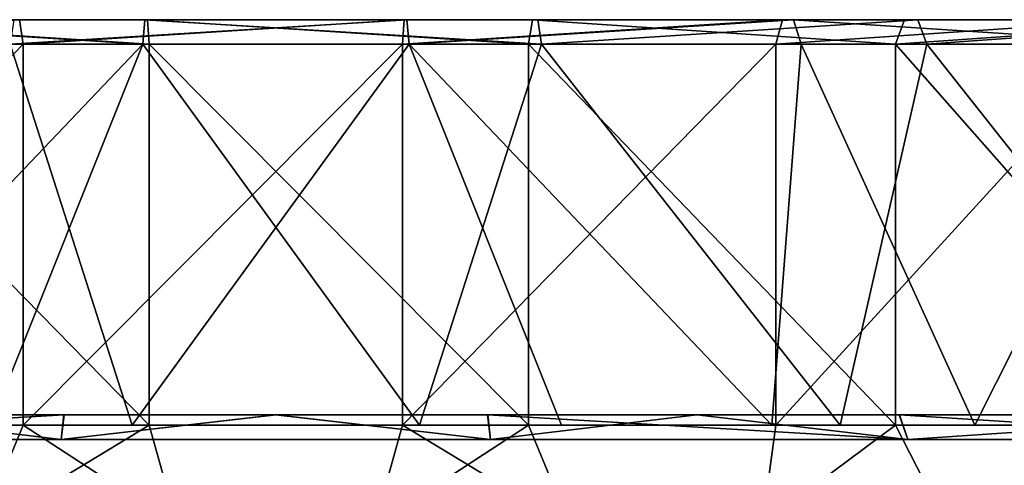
# Model space of a CAD drawing. Header units: millimetres. Extents: x -115 to 115, y -44 to 583.
# Tile 90 of 102: x -10 to 30, y 564 to 583. Entities that reach past the tile are written whole.
import ezdxf

# ---------------------------------------------------------------- set-up
doc = ezdxf.new("R2010")
doc.units = ezdxf.units.MM
doc.header["$LTSCALE"] = 67.002822
for name, color, linetype in [('213', 7, 'CONTINUOUS'), ('214', 7, 'CONTINUOUS'), ('215', 7, 'CONTINUOUS'), ('216', 7, 'CONTINUOUS'), ('217', 7, 'CONTINUOUS'), ('218', 7, 'CONTINUOUS'), ('219', 7, 'CONTINUOUS'), ('220', 7, 'CONTINUOUS'), ('221', 7, 'CONTINUOUS'), ('222', 7, 'CONTINUOUS'), ('223', 7, 'CONTINUOUS'), ('224', 7, 'CONTINUOUS')]:
    doc.layers.add(name, color=color, linetype=linetype)

msp = doc.modelspace()

# ---------------------------------------------------------------- linework, layer by layer
at = {"layer": '213', "color": 7, "linetype": 'Continuous'}
for points in [[(-25.709, 565.5, 67.789), (-8.739, 565.5, 71.971), (-8.631, 566.5, 70.977), (-25.709, 565.5, 67.789)], [(-25.363, 566.5, 66.85), (-25.709, 565.5, 67.789), (-8.631, 566.5, 70.977), (-25.363, 566.5, 66.85)], [(-8.739, 565.5, 71.971), (8.739, 565.5, 71.971), (-0.01, 566.5, 71.499), (-8.739, 565.5, 71.971)], [(-8.631, 566.5, 70.977), (-8.739, 565.5, 71.971), (-0.01, 566.5, 71.499), (-8.631, 566.5, 70.977)], [(-0.01, 566.5, 71.499), (8.739, 565.5, 71.971), (8.616, 566.5, 70.978), (-0.01, 566.5, 71.499)], [(8.616, 566.5, 70.978), (8.739, 565.5, 71.971), (17.121, 566.5, 69.419), (8.616, 566.5, 70.978)], [(8.739, 565.5, 71.971), (25.709, 565.5, 67.789), (17.121, 566.5, 69.419), (8.739, 565.5, 71.971)], [(17.121, 566.5, 69.419), (25.709, 565.5, 67.789), (25.375, 566.5, 66.846), (17.121, 566.5, 69.419)], [(25.709, 565.5, 67.789), (41.185, 565.5, 59.666), (25.375, 566.5, 66.846), (25.709, 565.5, 67.789)], [(25.375, 566.5, 66.846), (41.185, 565.5, 59.666), (40.627, 566.5, 58.836), (25.375, 566.5, 66.846)]]:
    msp.add_3dface(points, dxfattribs=at)
at = {"layer": '214', "color": 7, "linetype": 'Continuous'}
for points in [[(71.5, 566.5), (-71.5, 566.5), (-70.976, 566.5, 8.64), (71.5, 566.5)], [(-71.5, 566.5), (71.5, 566.5), (70.976, 566.5, -8.64), (-71.5, 566.5)], [(-70.978, 566.5, -8.622), (-71.5, 566.5), (70.976, 566.5, -8.64), (-70.978, 566.5, -8.622)], [(-69.419, 566.5, -17.123), (-70.978, 566.5, -8.622), (70.976, 566.5, -8.64), (-69.419, 566.5, -17.123)], [(71.5, 566.5), (-70.976, 566.5, 8.64), (70.978, 566.5, 8.622), (71.5, 566.5)], [(-70.976, 566.5, 8.64), (-69.41, 566.5, 17.16), (69.419, 566.5, 17.123), (-70.976, 566.5, 8.64)], [(-70.976, 566.5, 8.64), (69.419, 566.5, 17.123), (70.978, 566.5, 8.622), (-70.976, 566.5, 8.64)], [(-63.306, 566.5, -33.235), (-69.419, 566.5, -17.123), (66.825, 566.5, -25.427), (-63.306, 566.5, -33.235)], [(66.825, 566.5, -25.427), (-69.419, 566.5, -17.123), (69.41, 566.5, -17.16), (66.825, 566.5, -25.427)], [(69.41, 566.5, -17.16), (-69.419, 566.5, -17.123), (70.976, 566.5, -8.64), (69.41, 566.5, -17.16)], [(-69.41, 566.5, 17.16), (-66.825, 566.5, 25.427), (69.419, 566.5, 17.123), (-69.41, 566.5, 17.16)], [(-66.825, 566.5, 25.427), (-63.274, 566.5, 33.297), (63.306, 566.5, 33.235), (-66.825, 566.5, 25.427)], [(-66.825, 566.5, 25.427), (63.306, 566.5, 33.235), (69.419, 566.5, 17.123), (-66.825, 566.5, 25.427)], [(-53.521, 566.5, -47.41), (-63.306, 566.5, -33.235), (63.274, 566.5, -33.297), (-53.521, 566.5, -47.41)], [(63.274, 566.5, -33.297), (-63.306, 566.5, -33.235), (66.825, 566.5, -25.427), (63.274, 566.5, -33.297)], [(-63.274, 566.5, 33.297), (-53.48, 566.5, 47.457), (53.521, 566.5, 47.41), (-63.274, 566.5, 33.297)], [(-63.274, 566.5, 33.297), (53.521, 566.5, 47.41), (63.306, 566.5, 33.235), (-63.274, 566.5, 33.297)], [(-40.627, 566.5, -58.836), (-53.521, 566.5, -47.41), (53.48, 566.5, -47.457), (-40.627, 566.5, -58.836)], [(53.48, 566.5, -47.457), (-53.521, 566.5, -47.41), (63.274, 566.5, -33.297), (53.48, 566.5, -47.457)], [(-53.48, 566.5, 47.457), (-40.597, 566.5, 58.857), (40.627, 566.5, 58.836), (-53.48, 566.5, 47.457)], [(-53.48, 566.5, 47.457), (40.627, 566.5, 58.836), (53.521, 566.5, 47.41), (-53.48, 566.5, 47.457)], [(-25.375, 566.5, -66.846), (-40.627, 566.5, -58.836), (40.597, 566.5, -58.857), (-25.375, 566.5, -66.846)], [(40.597, 566.5, -58.857), (-40.627, 566.5, -58.836), (53.48, 566.5, -47.457), (40.597, 566.5, -58.857)], [(-40.597, 566.5, 58.857), (-25.363, 566.5, 66.85), (25.375, 566.5, 66.846), (-40.597, 566.5, 58.857)], [(-40.597, 566.5, 58.857), (25.375, 566.5, 66.846), (40.627, 566.5, 58.836), (-40.597, 566.5, 58.857)], [(-17.121, 566.5, -69.419), (-25.375, 566.5, -66.846), (25.363, 566.5, -66.85), (-17.121, 566.5, -69.419)], [(25.363, 566.5, -66.85), (-25.375, 566.5, -66.846), (40.597, 566.5, -58.857), (25.363, 566.5, -66.85)], [(-25.363, 566.5, 66.85), (-8.631, 566.5, 70.977), (17.121, 566.5, 69.419), (-25.363, 566.5, 66.85)], [(-25.363, 566.5, 66.85), (17.121, 566.5, 69.419), (25.375, 566.5, 66.846), (-25.363, 566.5, 66.85)], [(-8.616, 566.5, -70.978), (-17.121, 566.5, -69.419), (8.631, 566.5, -70.977), (-8.616, 566.5, -70.978)], [(8.631, 566.5, -70.977), (-17.121, 566.5, -69.419), (25.363, 566.5, -66.85), (8.631, 566.5, -70.977)], [(-8.631, 566.5, 70.977), (-0.01, 566.5, 71.499), (8.616, 566.5, 70.978), (-8.631, 566.5, 70.977)], [(-8.631, 566.5, 70.977), (8.616, 566.5, 70.978), (17.121, 566.5, 69.419), (-8.631, 566.5, 70.977)], [(0.01, 566.5, -71.499), (-8.616, 566.5, -70.978), (8.631, 566.5, -70.977), (0.01, 566.5, -71.499)]]:
    msp.add_3dface(points, dxfattribs=at)
at = {"layer": '215', "color": 7, "linetype": 'Continuous'}
for points in [[(-25.709, 565.5, -67.789), (-17.121, 566.5, -69.419), (-8.739, 565.5, -71.971), (-25.709, 565.5, -67.789)], [(-17.121, 566.5, -69.419), (-8.616, 566.5, -70.978), (-8.739, 565.5, -71.971), (-17.121, 566.5, -69.419)], [(-8.616, 566.5, -70.978), (0.01, 566.5, -71.499), (-8.739, 565.5, -71.971), (-8.616, 566.5, -70.978)], [(-8.739, 565.5, -71.971), (0.01, 566.5, -71.499), (8.739, 565.5, -71.971), (-8.739, 565.5, -71.971)], [(0.01, 566.5, -71.499), (8.631, 566.5, -70.977), (8.739, 565.5, -71.971), (0.01, 566.5, -71.499)], [(8.631, 566.5, -70.977), (25.363, 566.5, -66.85), (25.709, 565.5, -67.789), (8.631, 566.5, -70.977)], [(8.739, 565.5, -71.971), (8.631, 566.5, -70.977), (25.709, 565.5, -67.789), (8.739, 565.5, -71.971)], [(25.363, 566.5, -66.85), (40.597, 566.5, -58.857), (25.709, 565.5, -67.789), (25.363, 566.5, -66.85)], [(25.709, 565.5, -67.789), (40.597, 566.5, -58.857), (41.185, 565.5, -59.666), (25.709, 565.5, -67.789)]]:
    msp.add_3dface(points, dxfattribs=at)
at = {"layer": '216', "color": 7, "linetype": 'Continuous'}
for points in [[(-25.209, 581.58, 64.23), (-10.284, 581.58, 68.229), (-25.209, 566.08, 64.23), (-25.209, 581.58, 64.23)], [(-25.209, 566.08, 64.23), (-10.284, 581.58, 68.229), (-10.284, 566.08, 68.229), (-25.209, 566.08, 64.23)], [(-10.284, 581.58, 68.229), (5.156, 581.58, 68.807), (-10.284, 566.08, 68.229), (-10.284, 581.58, 68.229)], [(-10.284, 566.08, 68.229), (5.156, 581.58, 68.807), (5.156, 566.08, 68.807), (-10.284, 566.08, 68.229)], [(5.156, 581.58, 68.807), (20.338, 581.58, 65.935), (5.156, 566.08, 68.807), (5.156, 581.58, 68.807)], [(5.156, 566.08, 68.807), (20.338, 581.58, 65.935), (20.338, 566.08, 65.935), (5.156, 566.08, 68.807)], [(20.338, 581.58, 65.935), (34.5, 581.58, 59.756), (20.338, 566.08, 65.935), (20.338, 581.58, 65.935)], [(20.338, 566.08, 65.935), (34.5, 581.58, 59.756), (34.5, 566.08, 59.756), (20.338, 566.08, 65.935)], [(-20.338, 566.08, -65.935), (-19.189, 557.58, -66.278), (-5.156, 566.08, -68.807), (-20.338, 566.08, -65.935)], [(-19.189, 557.58, -66.278), (-2.774, 557.58, -68.944), (-5.156, 566.08, -68.807), (-19.189, 557.58, -66.278)], [(-5.156, 566.08, -68.807), (-2.774, 557.58, -68.944), (10.284, 566.08, -68.229), (-5.156, 566.08, -68.807)], [(-2.774, 557.58, -68.944), (13.797, 557.58, -67.607), (10.284, 566.08, -68.229), (-2.774, 557.58, -68.944)], [(10.284, 566.08, -68.229), (13.797, 557.58, -67.607), (25.209, 566.08, -64.23), (10.284, 566.08, -68.229)], [(13.797, 557.58, -67.607), (29.57, 557.58, -62.343), (25.209, 566.08, -64.23), (13.797, 557.58, -67.607)], [(25.209, 566.08, -64.23), (29.57, 557.58, -62.343), (38.869, 566.08, -57.01), (25.209, 566.08, -64.23)], [(29.57, 557.58, -62.343), (43.623, 557.58, -53.461), (38.869, 566.08, -57.01), (29.57, 557.58, -62.343)]]:
    msp.add_3dface(points, dxfattribs=at)
at = {"layer": '217', "color": 7, "linetype": 'Continuous'}
for points in [[(-10.284, 581.58, 68.229), (-25.209, 581.58, 64.23), (-10.436, 582.58, 69.218), (-10.284, 581.58, 68.229)], [(5.219, 582.58, 69.805), (-10.284, 581.58, 68.229), (-10.436, 582.58, 69.218), (5.219, 582.58, 69.805)], [(5.156, 581.58, 68.807), (-10.284, 581.58, 68.229), (5.219, 582.58, 69.805), (5.156, 581.58, 68.807)], [(20.338, 581.58, 65.935), (5.156, 581.58, 68.807), (20.618, 582.58, 66.894), (20.338, 581.58, 65.935)], [(20.618, 582.58, 66.894), (5.156, 581.58, 68.807), (5.219, 582.58, 69.805), (20.618, 582.58, 66.894)], [(34.5, 581.58, 59.756), (20.338, 581.58, 65.935), (35, 582.58, 60.622), (34.5, 581.58, 59.756)], [(35, 582.58, 60.622), (20.338, 581.58, 65.935), (20.618, 582.58, 66.894), (35, 582.58, 60.622)]]:
    msp.add_3dface(points, dxfattribs=at)
at = {"layer": '218', "color": 7, "linetype": 'Continuous'}
for points in [[(-5.331, 582.58, -71.301), (-21.06, 582.58, -68.328), (-5.219, 582.58, -69.805), (-5.331, 582.58, -71.301)], [(-5.219, 582.58, -69.805), (-21.06, 582.58, -68.328), (-20.618, 582.58, -66.894), (-5.219, 582.58, -69.805)], [(5.331, 582.58, 71.301), (-10.436, 582.58, 69.218), (-10.659, 582.58, 70.701), (5.331, 582.58, 71.301)], [(5.219, 582.58, 69.805), (-10.436, 582.58, 69.218), (5.331, 582.58, 71.301), (5.219, 582.58, 69.805)], [(10.659, 582.58, -70.701), (-5.331, 582.58, -71.301), (10.436, 582.58, -69.218), (10.659, 582.58, -70.701)], [(10.436, 582.58, -69.218), (-5.331, 582.58, -71.301), (-5.219, 582.58, -69.805), (10.436, 582.58, -69.218)], [(20.618, 582.58, 66.894), (5.219, 582.58, 69.805), (21.06, 582.58, 68.328), (20.618, 582.58, 66.894)], [(21.06, 582.58, 68.328), (5.219, 582.58, 69.805), (5.331, 582.58, 71.301), (21.06, 582.58, 68.328)], [(25.571, 582.58, -65.162), (10.659, 582.58, -70.701), (10.436, 582.58, -69.218), (25.571, 582.58, -65.162)], [(26.119, 582.58, -66.559), (10.659, 582.58, -70.701), (25.571, 582.58, -65.162), (26.119, 582.58, -66.559)], [(35, 582.58, 60.622), (20.618, 582.58, 66.894), (35.75, 582.58, 61.921), (35, 582.58, 60.622)], [(35.75, 582.58, 61.921), (20.618, 582.58, 66.894), (21.06, 582.58, 68.328), (35.75, 582.58, 61.921)], [(39.422, 582.58, -57.843), (26.119, 582.58, -66.559), (25.571, 582.58, -65.162), (39.422, 582.58, -57.843)], [(40.267, 582.58, -59.083), (26.119, 582.58, -66.559), (39.422, 582.58, -57.843), (40.267, 582.58, -59.083)]]:
    msp.add_3dface(points, dxfattribs=at)
at = {"layer": '219', "color": 7, "linetype": 'Continuous'}
for points in [[(-5.219, 582.58, -69.805), (-20.618, 582.58, -66.894), (-5.156, 581.58, -68.807), (-5.219, 582.58, -69.805)], [(-5.156, 581.58, -68.807), (-20.618, 582.58, -66.894), (-20.338, 581.58, -65.935), (-5.156, 581.58, -68.807)], [(10.436, 582.58, -69.218), (-5.219, 582.58, -69.805), (10.284, 581.58, -68.229), (10.436, 582.58, -69.218)], [(10.284, 581.58, -68.229), (-5.219, 582.58, -69.805), (-5.156, 581.58, -68.807), (10.284, 581.58, -68.229)], [(25.209, 581.58, -64.23), (10.436, 582.58, -69.218), (10.284, 581.58, -68.229), (25.209, 581.58, -64.23)], [(25.571, 582.58, -65.162), (10.436, 582.58, -69.218), (25.209, 581.58, -64.23), (25.571, 582.58, -65.162)], [(39.422, 582.58, -57.843), (25.571, 582.58, -65.162), (25.209, 581.58, -64.23), (39.422, 582.58, -57.843)], [(38.869, 581.58, -57.01), (39.422, 582.58, -57.843), (25.209, 581.58, -64.23), (38.869, 581.58, -57.01)]]:
    msp.add_3dface(points, dxfattribs=at)
at = {"layer": '220', "color": 7, "linetype": 'Continuous'}
for points in [[(-20.338, 566.08, -65.935), (-5.156, 566.08, -68.807), (-20.338, 581.58, -65.935), (-20.338, 566.08, -65.935)], [(-5.156, 566.08, -68.807), (-5.156, 581.58, -68.807), (-20.338, 581.58, -65.935), (-5.156, 566.08, -68.807)], [(-5.156, 566.08, -68.807), (10.284, 566.08, -68.229), (-5.156, 581.58, -68.807), (-5.156, 566.08, -68.807)], [(10.284, 566.08, -68.229), (10.284, 581.58, -68.229), (-5.156, 581.58, -68.807), (10.284, 566.08, -68.229)], [(10.284, 566.08, -68.229), (25.209, 566.08, -64.23), (10.284, 581.58, -68.229), (10.284, 566.08, -68.229)], [(25.209, 566.08, -64.23), (25.209, 581.58, -64.23), (10.284, 581.58, -68.229), (25.209, 566.08, -64.23)], [(25.209, 566.08, -64.23), (38.869, 566.08, -57.01), (25.209, 581.58, -64.23), (25.209, 566.08, -64.23)], [(38.869, 566.08, -57.01), (38.869, 581.58, -57.01), (25.209, 581.58, -64.23), (38.869, 566.08, -57.01)], [(-25.209, 566.08, 64.23), (-10.284, 566.08, 68.229), (-13.797, 557.58, 67.607), (-25.209, 566.08, 64.23)], [(-13.797, 557.58, 67.607), (-10.284, 566.08, 68.229), (2.774, 557.58, 68.944), (-13.797, 557.58, 67.607)], [(-10.284, 566.08, 68.229), (5.156, 566.08, 68.807), (2.774, 557.58, 68.944), (-10.284, 566.08, 68.229)], [(2.774, 557.58, 68.944), (5.156, 566.08, 68.807), (19.189, 557.58, 66.278), (2.774, 557.58, 68.944)], [(5.156, 566.08, 68.807), (20.338, 566.08, 65.935), (19.189, 557.58, 66.278), (5.156, 566.08, 68.807)], [(20.338, 566.08, 65.935), (34.5, 566.08, 59.756), (19.189, 557.58, 66.278), (20.338, 566.08, 65.935)], [(34.5, 566.08, 59.756), (34.5, 557.58, 59.756), (19.189, 557.58, 66.278), (34.5, 566.08, 59.756)]]:
    msp.add_3dface(points, dxfattribs=at)
at = {"layer": '221', "color": 7, "linetype": 'Continuous'}
for points in [[(-5.418, 581.58, -72.297), (-20.175, 566.08, -69.636), (-21.37, 581.58, -69.279), (-5.418, 581.58, -72.297)], [(-11.621, 566.08, -71.563), (-20.175, 566.08, -69.636), (-5.418, 581.58, -72.297), (-11.621, 566.08, -71.563)], [(5.839, 566.08, -72.264), (-11.621, 566.08, -71.563), (-5.418, 581.58, -72.297), (5.839, 566.08, -72.264)], [(10.806, 581.58, -71.69), (5.839, 566.08, -72.264), (-5.418, 581.58, -72.297), (10.806, 581.58, -71.69)], [(22.964, 566.08, -68.767), (5.839, 566.08, -72.264), (10.806, 581.58, -71.69), (22.964, 566.08, -68.767)], [(26.487, 581.58, -67.488), (22.964, 566.08, -68.767), (10.806, 581.58, -71.69), (26.487, 581.58, -67.488)], [(38.748, 566.08, -61.276), (22.964, 566.08, -68.767), (26.487, 581.58, -67.488), (38.748, 566.08, -61.276)], [(40.841, 581.58, -59.902), (38.748, 566.08, -61.276), (26.487, 581.58, -67.488), (40.841, 581.58, -59.902)]]:
    msp.add_3dface(points, dxfattribs=at)
at = {"layer": '222', "color": 7, "linetype": 'Continuous'}
for points in [[(-21.06, 582.58, -68.328), (-5.418, 581.58, -72.297), (-21.37, 581.58, -69.279), (-21.06, 582.58, -68.328)], [(-21.06, 582.58, -68.328), (-5.331, 582.58, -71.301), (-5.418, 581.58, -72.297), (-21.06, 582.58, -68.328)], [(-5.331, 582.58, -71.301), (10.806, 581.58, -71.69), (-5.418, 581.58, -72.297), (-5.331, 582.58, -71.301)], [(-5.331, 582.58, -71.301), (10.659, 582.58, -70.701), (10.806, 581.58, -71.69), (-5.331, 582.58, -71.301)], [(10.659, 582.58, -70.701), (26.119, 582.58, -66.559), (10.806, 581.58, -71.69), (10.659, 582.58, -70.701)], [(26.119, 582.58, -66.559), (26.487, 581.58, -67.488), (10.806, 581.58, -71.69), (26.119, 582.58, -66.559)], [(26.119, 582.58, -66.559), (40.267, 582.58, -59.083), (26.487, 581.58, -67.488), (26.119, 582.58, -66.559)], [(40.267, 582.58, -59.083), (40.841, 581.58, -59.902), (26.487, 581.58, -67.488), (40.267, 582.58, -59.083)]]:
    msp.add_3dface(points, dxfattribs=at)
at = {"layer": '223', "color": 7, "linetype": 'Continuous'}
for points in [[(5.331, 582.58, 71.301), (-10.659, 582.58, 70.701), (-10.806, 581.58, 71.69), (5.331, 582.58, 71.301)], [(5.418, 581.58, 72.297), (5.331, 582.58, 71.301), (-10.806, 581.58, 71.69), (5.418, 581.58, 72.297)], [(21.06, 582.58, 68.328), (5.331, 582.58, 71.301), (5.418, 581.58, 72.297), (21.06, 582.58, 68.328)], [(21.37, 581.58, 69.279), (21.06, 582.58, 68.328), (5.418, 581.58, 72.297), (21.37, 581.58, 69.279)], [(35.75, 582.58, 61.921), (21.06, 582.58, 68.328), (36.25, 581.58, 62.787), (35.75, 582.58, 61.921)], [(36.25, 581.58, 62.787), (21.06, 582.58, 68.328), (21.37, 581.58, 69.279), (36.25, 581.58, 62.787)]]:
    msp.add_3dface(points, dxfattribs=at)
at = {"layer": '224', "color": 7, "linetype": 'Continuous'}
for points in [[(-5.839, 566.08, 72.264), (-10.806, 581.58, 71.69), (-22.964, 566.08, 68.767), (-5.839, 566.08, 72.264)], [(5.418, 581.58, 72.297), (-10.806, 581.58, 71.69), (-5.839, 566.08, 72.264), (5.418, 581.58, 72.297)], [(11.621, 566.08, 71.563), (5.418, 581.58, 72.297), (-5.839, 566.08, 72.264), (11.621, 566.08, 71.563)], [(21.37, 581.58, 69.279), (5.418, 581.58, 72.297), (20.175, 566.08, 69.636), (21.37, 581.58, 69.279)], [(20.175, 566.08, 69.636), (5.418, 581.58, 72.297), (11.621, 566.08, 71.563), (20.175, 566.08, 69.636)], [(28.433, 566.08, 66.692), (21.37, 581.58, 69.279), (20.175, 566.08, 69.636), (28.433, 566.08, 66.692)], [(36.25, 581.58, 62.787), (21.37, 581.58, 69.279), (28.433, 566.08, 66.692), (36.25, 581.58, 62.787)], [(36.269, 566.08, 62.776), (36.25, 581.58, 62.787), (28.433, 566.08, 66.692), (36.269, 566.08, 62.776)]]:
    msp.add_3dface(points, dxfattribs=at)

doc.saveas('drawing.dxf')
